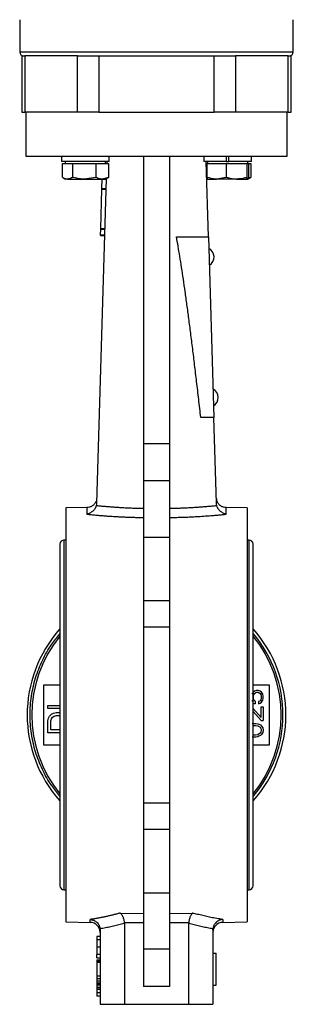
# Model space of a CAD drawing. Header units: millimetres. Extents: x 412 to 1169, y 39 to 918.
# Tile 24 of 32: x 877 to 945, y 280 to 525. Entities that reach past the tile are written whole.
import ezdxf

# ---------------------------------------------------------------- set-up
doc = ezdxf.new("R2010")
doc.units = ezdxf.units.MM

msp = doc.modelspace()

# ---------------------------------------------------------------- linework, layer by layer
at = {"color": 7, "linetype": 'Continuous', "lineweight": 25}
for p, q in [((876.88, 525.39), (876.88, 517.39)), ((944.88, 517.39), (944.88, 525.39)), ((877.38, 516.39), (877.38, 502.39)), ((877.38, 516.39), (878.13, 516.39)), ((878.13, 516.39), (878.13, 502.39)), ((891.21, 516.39), (878.13, 516.39)), ((891.21, 502.39), (891.21, 516.39)), ((891.21, 516.39), (896.53, 516.39)), ((896.53, 516.39), (896.53, 502.39)), ((896.53, 516.39), (925.22, 516.39)), ((925.22, 502.39), (925.22, 516.39)), ((925.22, 516.39), (930.54, 516.39)), ((930.54, 516.39), (930.54, 502.39)), ((943.62, 516.39), (930.54, 516.39)), ((943.62, 502.39), (943.62, 516.39)), ((943.62, 516.39), (944.38, 516.39)), ((944.38, 502.39), (944.38, 516.39)), ((877.38, 502.39), (878.13, 502.39)), ((891.21, 502.39), (878.13, 502.39)), ((878.38, 502.39), (878.38, 491.39)), ((896.53, 502.39), (891.21, 502.39)), ((896.53, 502.39), (925.22, 502.39)), ((930.54, 502.39), (925.22, 502.39)), ((943.62, 502.39), (930.54, 502.39)), ((943.38, 491.39), (943.38, 502.39)), ((943.62, 502.39), (944.38, 502.39)), ((878.38, 491.39), (943.38, 491.39)), ((887.3, 491.39), (887.3, 490.09)), ((887.31, 490.09), (887.3, 490.09)), ((887.31, 490.09), (887.31, 491.39)), ((899.1, 490.09), (887.31, 490.09)), ((888.2, 490.09), (888.2, 489.59)), ((898.2, 489.59), (898.2, 490.09)), ((898.51, 490.09), (898.5, 489.59)), ((899.1, 490.09), (899.1, 491.39)), ((907.63, 491.39), (907.63, 419.95)), ((914.13, 491.39), (914.13, 419.95)), ((922.65, 491.39), (922.65, 490.09)), ((928.23, 490.09), (922.65, 490.09)), ((923.8, 471.39), (923.24, 490.09)), ((923.55, 490.09), (923.55, 489.59)), ((928.23, 491.39), (928.23, 490.09)), ((928.23, 490.09), (928.88, 490.09)), ((928.88, 490.09), (928.88, 491.39)), ((934.45, 490.09), (928.88, 490.09)), ((933.55, 489.59), (933.55, 490.09)), ((934.45, 490.09), (934.45, 491.39)), ((887.44, 489.59), (887.44, 486.16)), ((887.44, 489.59), (888.72, 489.59)), ((888.72, 489.59), (890, 489.59)), ((890, 489.59), (890, 486.16)), ((890, 489.59), (892.88, 489.59)), ((892.88, 489.59), (895.76, 489.59)), ((895.76, 489.59), (895.76, 486.16)), ((895.76, 489.59), (897.36, 489.59)), ((897.36, 489.59), (898.96, 489.59)), ((898.96, 489.59), (898.96, 486.16)), ((923.26, 489.59), (923.38, 489.59)), ((923.38, 489.59), (923.38, 486.16)), ((923.38, 489.59), (925.78, 489.59)), ((925.78, 489.59), (928.18, 489.59)), ((928.18, 489.59), (928.18, 486.16)), ((928.18, 489.59), (930.77, 489.59)), ((930.77, 489.59), (933.36, 489.59)), ((933.36, 489.59), (933.36, 486.16)), ((933.36, 489.59), (933.54, 489.59)), ((933.54, 489.59), (933.73, 489.59)), ((933.73, 489.59), (933.73, 486.16)), ((933.73, 489.59), (934.31, 489.59)), ((934.31, 489.59), (934.31, 486.16)), ((887.62, 486.05), (888.2, 485.71)), ((888.72, 485.71), (888.2, 485.71)), ((888.72, 485.71), (892.88, 485.71)), ((895.76, 486.16), (892.88, 485.71)), ((892.88, 485.71), (897.36, 485.71)), ((898.38, 485.82), (895.98, 405.08)), ((897.31, 483.44), (897.38, 485.71)), ((898.96, 486.16), (897.36, 485.71)), ((897.36, 485.71), (898.2, 485.71)), ((898.2, 485.71), (898.78, 486.05)), ((898.76, 486.04), (898.96, 486.16)), ((923.37, 485.82), (923.55, 485.71)), ((923.38, 486.16), (923.56, 485.71)), ((923.56, 485.71), (925.78, 485.71)), ((928.18, 486.16), (925.78, 485.71)), ((930.77, 485.71), (925.78, 485.71)), ((930.77, 485.71), (933.54, 485.71)), ((933.73, 486.16), (933.54, 485.71)), ((933.55, 485.71), (934.13, 486.05)), ((934.31, 486.16), (933.65, 485.97)), ((934.11, 486.07), (934.31, 486.16)), ((897.02, 473.44), (897.31, 483.23)), ((897.31, 483.44), (898.31, 483.41)), ((897.31, 483.23), (897.31, 483.44)), ((897.31, 483.23), (898.31, 483.2)), ((896.97, 471.88), (897.01, 473.23)), ((897.01, 473.23), (897.02, 473.44)), ((897.01, 473.23), (898.01, 473.2)), ((897.02, 473.44), (898.01, 473.41)), ((896.96, 471.67), (896.97, 471.88)), ((896.96, 471.67), (897.96, 471.64)), ((896.97, 471.88), (897.97, 471.85)), ((915.83, 471.39), (923.8, 471.39)), ((923.8, 471.39), (925.13, 426.39)), ((925.13, 426.39), (921.89, 426.39)), ((925.77, 405.08), (925.13, 426.39)), ((907.63, 419.95), (914.13, 419.95)), ((907.63, 419.95), (907.63, 410.67)), ((914.13, 419.95), (914.13, 410.67)), ((914.13, 410.67), (907.63, 410.67)), ((907.63, 410.67), (907.63, 396.63)), ((914.13, 410.67), (914.13, 396.63)), ((925.73, 406.42), (925.91, 405.52)), ((893.69, 403.98), (888.38, 403.89)), ((888.38, 403.89), (888.38, 300.89)), ((933.38, 403.89), (928.06, 403.98)), ((933.38, 403.89), (933.38, 352.39)), ((886.88, 394.89), (886.88, 309.89)), ((888.38, 395.89), (887.88, 395.89)), ((907.63, 396.63), (914.13, 396.63)), ((907.63, 396.63), (907.63, 380.88)), ((914.13, 396.63), (914.13, 380.88)), ((933.88, 395.89), (933.38, 395.89)), ((934.88, 309.89), (934.88, 394.89)), ((907.63, 380.88), (914.13, 380.88)), ((907.63, 380.88), (907.63, 374.24)), ((914.13, 380.88), (914.13, 374.24)), ((914.13, 374.24), (907.63, 374.24)), ((907.63, 374.24), (907.63, 330.53)), ((914.13, 374.24), (914.13, 330.53)), ((882.88, 359.89), (886.88, 359.89)), ((882.88, 344.89), (882.88, 359.89)), ((934.89, 358.04), (934.6, 357.57)), ((934.88, 359.89), (938.88, 359.89)), ((935.27, 358.32), (934.89, 358.04)), ((935.08, 357.48), (935.27, 357.76)), ((935.75, 358.51), (935.27, 358.32)), ((935.27, 357.76), (935.56, 357.95)), ((935.56, 357.95), (935.84, 358.04)), ((936.13, 358.51), (935.75, 358.51)), ((935.84, 358.04), (936.04, 358.04)), ((936.04, 358.04), (936.32, 357.95)), ((936.61, 358.32), (936.13, 358.51)), ((936.32, 357.95), (936.61, 357.76)), ((936.99, 358.04), (936.61, 358.32)), ((936.61, 357.76), (936.8, 357.48)), ((937.28, 357.57), (936.99, 358.04)), ((938.88, 359.89), (938.88, 344.89)), ((934.6, 356.07), (934.89, 355.6)), ((934.89, 355.6), (934.88, 355.6)), ((934.98, 357.1), (935.08, 357.48)), ((934.98, 356.54), (934.98, 357.1)), ((935.08, 356.17), (934.98, 356.54)), ((935.37, 355.79), (935.08, 356.17)), ((935.37, 355.79), (935.37, 355.14)), ((936.61, 355.89), (936.23, 355.7)), ((936.23, 355.7), (936.23, 355.14)), ((936.23, 355.14), (936.61, 355.32)), ((936.8, 356.17), (936.61, 355.89)), ((936.61, 355.32), (936.99, 355.6)), ((936.8, 357.48), (936.9, 357.1)), ((936.9, 356.54), (936.8, 356.17)), ((936.9, 357.1), (936.9, 356.54)), ((936.99, 355.6), (937.28, 356.07)), ((937.38, 357.1), (937.28, 357.57)), ((937.28, 356.07), (937.38, 356.54)), ((937.38, 356.54), (937.38, 357.1)), ((883.88, 353.96), (883.88, 354.71)), ((883.88, 354.71), (886.88, 354.71)), ((886.88, 353.96), (883.88, 353.96)), ((884.77, 352.59), (885.28, 352.84)), ((885.28, 352.84), (885.92, 352.96)), ((885.92, 352.96), (886.88, 352.96)), ((934.79, 354.1), (936.9, 351.76)), ((935.37, 355.14), (934.88, 355.14)), ((936.9, 351.01), (934.88, 353.23)), ((936.9, 351.76), (936.9, 354.39)), ((936.9, 354.39), (937.38, 354.39)), ((937.38, 354.39), (937.38, 351.01)), ((883.88, 350.96), (884, 351.59)), ((883.88, 347.96), (883.88, 350.96)), ((884, 351.59), (884.26, 352.09)), ((884.26, 352.09), (884.77, 352.59)), ((884.64, 350.96), (884.77, 351.46)), ((884.64, 348.71), (884.64, 350.96)), ((884.77, 351.46), (885.02, 351.84)), ((885.02, 351.84), (885.41, 352.09)), ((885.41, 352.09), (885.92, 352.21)), ((885.92, 352.21), (886.88, 352.21)), ((933.38, 352.39), (933.38, 300.89)), ((936.9, 351.01), (937.38, 351.01)), ((886.88, 347.96), (883.88, 347.96)), ((886.88, 348.71), (884.64, 348.71)), ((934.69, 350.26), (935.56, 350.26)), ((934.79, 349.79), (935.46, 349.79)), ((935.46, 349.79), (936.04, 349.7)), ((935.56, 350.26), (936.04, 350.17)), ((936.04, 350.17), (936.32, 350.07)), ((936.04, 349.7), (936.61, 349.32)), ((936.32, 350.07), (936.71, 349.89)), ((936.61, 349.32), (936.8, 349.04)), ((936.8, 348.1), (936.61, 347.82)), ((936.71, 349.89), (936.99, 349.6)), ((936.8, 349.04), (936.9, 348.57)), ((936.9, 348.57), (936.8, 348.1)), ((936.99, 349.6), (937.28, 349.14)), ((937.28, 348.01), (936.99, 347.54)), ((937.28, 349.14), (937.38, 348.57)), ((937.38, 348.57), (937.28, 348.01)), ((935.56, 346.89), (934.69, 346.89)), ((935.46, 347.35), (934.79, 347.35)), ((936.04, 347.45), (935.46, 347.35)), ((936.04, 346.98), (935.56, 346.89)), ((936.61, 347.82), (936.04, 347.45)), ((936.32, 347.07), (936.04, 346.98)), ((936.71, 347.26), (936.32, 347.07)), ((936.99, 347.54), (936.71, 347.26)), ((886.88, 344.89), (882.88, 344.89)), ((938.88, 344.89), (934.88, 344.89)), ((907.63, 330.53), (914.13, 330.53)), ((907.63, 330.53), (907.63, 323.89)), ((914.13, 330.53), (914.13, 323.89)), ((914.13, 323.89), (907.63, 323.89)), ((907.63, 323.89), (907.63, 308.14)), ((914.13, 323.89), (914.13, 308.14)), ((887.88, 308.89), (888.38, 308.89)), ((933.38, 308.89), (933.88, 308.89)), ((907.63, 308.14), (914.13, 308.14)), ((907.63, 308.14), (907.63, 294.1)), ((914.13, 308.14), (914.13, 294.1)), ((901.88, 303.1), (907.63, 303)), ((914.13, 303), (919.87, 303.1)), ((888.38, 300.89), (894.42, 300.78)), ((902.88, 300.51), (902.88, 280.39)), ((918.89, 300.7), (914.13, 300.62)), ((918.88, 280.39), (918.88, 300.51)), ((927.33, 300.78), (933.38, 300.89)), ((896.88, 297.23), (896.08, 297.23)), ((896.08, 297.23), (896.08, 296.39)), ((896.88, 298.88), (896.88, 280.39)), ((924.88, 298.88), (924.88, 280.39)), ((896.88, 296.39), (896.08, 296.39)), ((896.08, 296.39), (896.08, 294.57)), ((896.88, 294.57), (896.08, 294.57)), ((896.08, 294.57), (896.08, 292.75)), ((914.13, 294.1), (907.63, 294.1)), ((907.63, 294.1), (907.63, 284.82)), ((914.13, 294.1), (914.13, 284.82)), ((896.08, 291.91), (896.08, 292.75)), ((896.88, 292.75), (896.08, 292.75)), ((896.08, 291.91), (896.88, 291.91)), ((924.88, 293.15), (925.68, 293.15)), ((925.68, 285.15), (925.68, 293.15)), ((896.08, 291.47), (896.88, 291.47)), ((896.08, 291.47), (896.08, 291.35)), ((896.88, 291.35), (896.08, 291.35)), ((896.08, 291.35), (896.08, 291.24)), ((896.88, 291.24), (896.08, 291.24)), ((896.08, 291.24), (896.08, 291.02)), ((896.88, 291.02), (896.08, 291.02)), ((896.08, 291.02), (896.08, 290.79)), ((896.08, 290.79), (896.08, 287.43)), ((896.88, 290.79), (896.08, 290.79)), ((896.08, 287.43), (896.88, 287.43)), ((896.08, 287.43), (896.08, 286.73)), ((896.88, 286.73), (896.08, 286.73)), ((896.08, 286.73), (896.08, 286.17)), ((896.88, 286.17), (896.08, 286.17)), ((896.08, 286.17), (896.08, 285.61)), ((896.88, 285.61), (896.08, 285.61)), ((896.08, 285.61), (896.08, 285.33)), ((896.88, 285.33), (896.08, 285.33)), ((896.08, 285.33), (896.08, 285.19)), ((896.88, 285.19), (896.08, 285.19)), ((896.08, 285.19), (896.08, 284.6)), ((896.88, 284.6), (896.08, 284.6)), ((896.08, 284.6), (896.08, 284.15)), ((914.13, 284.82), (907.63, 284.82)), ((924.88, 285.15), (925.68, 285.15)), ((896.88, 284.15), (896.08, 284.15)), ((896.08, 284.15), (896.08, 284.07)), ((896.88, 284.07), (896.08, 284.07)), ((896.08, 284.07), (896.08, 283.23)), ((896.08, 283.23), (896.08, 282.39)), ((896.88, 283.23), (896.08, 283.23)), ((896.88, 282.39), (896.08, 282.39)), ((896.88, 280.39), (902.88, 280.39)), ((902.88, 280.39), (918.88, 280.39)), ((918.88, 280.39), (924.88, 280.39))]:
    msp.add_line(p, q, dxfattribs=at)
at = {"color": 8, "linetype": 'Continuous', "lineweight": 25}
for p, q in [((876.88, 517.39), (910.88, 517.39)), ((910.88, 517.39), (944.88, 517.39)), ((887.88, 395.89), (887.88, 308.89)), ((933.88, 308.89), (933.88, 395.89)), ((894.42, 300.78), (894.42, 301.51)), ((927.33, 301.51), (927.33, 300.78))]:
    msp.add_line(p, q, dxfattribs=at)
at = {"color": 7, "linetype": 'Continuous', "lineweight": 25, "flags": 128}
msp.add_lwpolyline([(907.63, 300.62), (904.96, 300.66), (902.86, 300.7)], dxfattribs=at)
at = {"color": 7, "linetype": 'Continuous', "lineweight": 25}
for centre, radius, start, end in [((877.88, 517.39), 1, 180, 270), ((943.88, 517.39), 1, 270, 0), ((922.79, 466.33), 2.4, 2.2961, 62.8269), ((922.79, 466.38), 2.4, 300.5758, 1.1066), ((923.83, 431.34), 2.4, 2.2961, 62.8269), ((923.82, 431.39), 2.4, 300.5758, 1.1066), ((887.88, 394.89), 1, 90, 180), ((933.88, 394.89), 1, 0, 90), ((910.88, 352.39), 32.15, 138.2882, 221.7118), ((910.88, 352.39), 32.15, 318.2882, 41.7118), ((910.88, 352.39), 31.42, 319.7975, 40.2025), ((910.88, 352.39), 31.01, 140.7057, 219.2943), ((910.88, 352.39), 31.01, 320.7057, 39.2943), ((887.88, 309.89), 1, 180, 270), ((933.88, 309.89), 1, 270, 0), ((894.38, 298.28), 2.5, 0, 89), ((927.38, 298.28), 2.5, 91, 180)]:
    msp.add_arc(centre, radius, start, end, dxfattribs=at)
for points, knots in [([(888.72, 485.71), (888.62, 485.72), (888.25, 485.73), (887.89, 485.93), (887.64, 486.07)], [0, 0, 0, 0, 0.2750672, 1, 1, 1, 1]), ([(890, 486.16), (889.91, 486.1), (889.49, 485.84), (889.06, 485.77), (888.72, 485.71)], [0, 0, 0, 0, 0.211001, 1, 1, 1, 1]), ([(892.88, 485.71), (892.81, 485.71), (891.84, 485.72), (890.88, 485.95), (890, 486.16)], [0, 0, 0, 0, 0.070201, 1, 1, 1, 1]), ([(897.36, 485.71), (897.32, 485.71), (896.78, 485.72), (896.25, 485.95), (895.76, 486.16)], [0, 0, 0, 0, 0.070201, 1, 1, 1, 1]), ([(925.78, 485.71), (925.72, 485.71), (924.91, 485.72), (924.12, 485.95), (923.38, 486.16)], [0, 0, 0, 0, 0.070201, 1, 1, 1, 1]), ([(930.77, 485.71), (930.57, 485.72), (929.69, 485.74), (928.84, 485.97), (928.18, 486.16)], [0, 0, 0, 0, 0.231849, 1, 1, 1, 1]), ([(933.36, 486.16), (933.18, 486.1), (932.34, 485.84), (931.46, 485.77), (930.77, 485.71)], [0, 0, 0, 0, 0.2110008, 1, 1, 1, 1]), ([(933.54, 485.71), (933.54, 485.71), (933.48, 485.72), (933.41, 485.95), (933.36, 486.16)], [0, 0, 0, 0, 0.070201, 1, 1, 1, 1]), ([(921.89, 426.39), (921.71, 427.91), (921.38, 430.88), (920.86, 435.26), (920.37, 439.45), (919.88, 443.47), (919.4, 447.29), (918.92, 450.94), (918.46, 454.4), (918.01, 457.68), (917.56, 460.77), (917.12, 463.69), (916.69, 466.42), (916.26, 468.96), (915.97, 470.6), (915.83, 471.39)], [0, 0, 0, 0, 0.10105, 0.198069, 0.291061, 0.380026, 0.464968, 0.545888, 0.622789, 0.695674, 0.764547, 0.82941, 0.89027, 0.947131, 1, 1, 1, 1]), ([(895.91, 404.51), (895.89, 404.47), (895.87, 404.37), (895.82, 404.23), (895.76, 404.1), (895.7, 403.96), (895.62, 403.82), (895.5, 403.61), (895.29, 403.33), (894.99, 403.04), (894.65, 402.78), (894.3, 402.58), (893.97, 402.45), (893.72, 402.37), (893.58, 402.35), (893.52, 402.34)], [0, 0, 0, 0, 0.03976, 0.080416, 0.121961, 0.164382, 0.20766, 0.251767, 0.369687, 0.501231, 0.61015, 0.751246, 0.861477, 0.943872, 1, 1, 1, 1]), ([(895.84, 405.52), (895.72, 405.3), (895.49, 404.85), (894.91, 404.36), (894.25, 404.04), (893.78, 404), (893.55, 403.98)], [0, 0, 0, 0, 0.255219, 0.514302, 0.765769, 1, 1, 1, 1]), ([(895.91, 404.51), (896.09, 404.49), (896.46, 404.46), (897.02, 404.4), (897.56, 404.35), (898.1, 404.3), (898.63, 404.26), (899.15, 404.22), (899.67, 404.18), (900.17, 404.14), (900.66, 404.1), (901.35, 404.06), (902.24, 404), (903.34, 403.95), (904.43, 403.9), (905.5, 403.86), (906.57, 403.84), (907.27, 403.83), (907.63, 403.82)], [0, 0, 0, 0, 0.050319, 0.099631, 0.147933, 0.195228, 0.241514, 0.286791, 0.331058, 0.374317, 0.416565, 0.457804, 0.551467, 0.643809, 0.734831, 0.824535, 0.912924, 1, 1, 1, 1]), ([(914.13, 403.82), (914.32, 403.82), (914.7, 403.83), (915.28, 403.84), (915.86, 403.85), (916.44, 403.87), (917.03, 403.89), (917.63, 403.91), (918.22, 403.94), (918.82, 403.97), (919.42, 404), (920.02, 404.03), (920.75, 404.08), (921.61, 404.14), (922.63, 404.22), (923.67, 404.31), (924.75, 404.4), (925.48, 404.48), (925.85, 404.51)], [0, 0, 0, 0, 0.047429, 0.095261, 0.143499, 0.192141, 0.24119, 0.290644, 0.340505, 0.390772, 0.441446, 0.492527, 0.544016, 0.627313, 0.714562, 0.805761, 0.900907, 1, 1, 1, 1]), ([(928.23, 402.34), (928.19, 402.34), (928.1, 402.36), (927.93, 402.4), (927.72, 402.47), (927.42, 402.59), (927.1, 402.78), (926.76, 403.04), (926.46, 403.33), (926.24, 403.63), (926.09, 403.89), (925.99, 404.09), (925.9, 404.3), (925.86, 404.44), (925.85, 404.51)], [0, 0, 0, 0, 0.03968, 0.0939384, 0.1634158, 0.2487972, 0.3898739, 0.4988161, 0.6303443, 0.7482833, 0.8141133, 0.8780523, 0.9400276, 1, 1, 1, 1]), ([(928.2, 403.98), (927.97, 404), (927.5, 404.04), (926.84, 404.36), (926.26, 404.85), (926.03, 405.3), (925.91, 405.52)], [0, 0, 0, 0, 0.2342312, 0.4856975, 0.7447812, 1, 1, 1, 1]), ([(893.52, 402.34), (893.71, 402.32), (894.08, 402.28), (894.65, 402.23), (895.22, 402.17), (895.79, 402.12), (896.37, 402.07), (896.95, 402.02), (897.53, 401.98), (898.12, 401.93), (898.7, 401.89), (899.3, 401.85), (900.05, 401.8), (900.98, 401.74), (902.07, 401.68), (903.18, 401.63), (904.28, 401.59), (905.39, 401.56), (906.51, 401.54), (907.25, 401.53), (907.63, 401.53)], [0, 0, 0, 0, 0.0423008, 0.0845403, 0.1267275, 0.1688719, 0.2109826, 0.2530689, 0.2951402, 0.3372059, 0.3792753, 0.4213577, 0.4634626, 0.540392, 0.617131, 0.6937372, 0.7702688, 0.8467841, 0.9233417, 1, 1, 1, 1]), ([(914.13, 401.53), (914.33, 401.53), (914.74, 401.53), (915.35, 401.54), (915.96, 401.55), (916.57, 401.57), (917.18, 401.58), (917.78, 401.6), (918.39, 401.63), (918.99, 401.65), (919.59, 401.68), (920.19, 401.71), (921.2, 401.77), (922.61, 401.86), (924.14, 401.97), (925.38, 402.07), (926.34, 402.16), (927.29, 402.24), (927.92, 402.31), (928.23, 402.34)], [0, 0, 0, 0, 0.041989, 0.083932, 0.125841, 0.167723, 0.20959, 0.251449, 0.293312, 0.335187, 0.377085, 0.419013, 0.460983, 0.589147, 0.718231, 0.788742, 0.859178, 0.929583, 1, 1, 1, 1]), ([(886.88, 332.21), (886.17, 333.06), (884.47, 335.1), (882.43, 338.8), (880.71, 343.15), (879.68, 347.72), (879.34, 352.39), (879.68, 357.05), (880.71, 361.62), (882.43, 365.97), (884.47, 369.68), (886.17, 371.71), (886.88, 372.56)], [0, 0, 0, 0, 0.074882, 0.181161, 0.28744, 0.39372, 0.499999, 0.606278, 0.712557, 0.818837, 0.925116, 1, 1, 1, 1]), ([(901.88, 303.1), (901.64, 303.03), (901.14, 302.89), (900.38, 302.69), (899.6, 302.5), (898.8, 302.31), (897.97, 302.13), (897.12, 301.96), (896.24, 301.8), (895.34, 301.64), (894.73, 301.55), (894.42, 301.51)], [0, 0, 0, 0, 0.099044, 0.201107, 0.306188, 0.414285, 0.525399, 0.639529, 0.756673, 0.87683, 1, 1, 1, 1]), ([(894.42, 301.51), (894.47, 301.5), (894.57, 301.49), (894.72, 301.46), (894.85, 301.43), (894.97, 301.4), (895.08, 301.36), (895.18, 301.32), (895.38, 301.24), (895.68, 301.08), (896.04, 300.79), (896.35, 300.45), (896.56, 300.12), (896.69, 299.84), (896.77, 299.61), (896.83, 299.38), (896.85, 299.23), (896.86, 299.15)], [0, 0, 0, 0, 0.045581, 0.087817, 0.12671, 0.162259, 0.194465, 0.223327, 0.248845, 0.38057, 0.498691, 0.627096, 0.748486, 0.812327, 0.875473, 0.938002, 1, 1, 1, 1]), ([(901.88, 303.1), (901.9, 303.09), (901.96, 303.05), (902.06, 302.94), (902.21, 302.76), (902.36, 302.51), (902.5, 302.21), (902.62, 301.88), (902.72, 301.55), (902.78, 301.24), (902.83, 300.97), (902.85, 300.79), (902.86, 300.7)], [0, 0, 0, 0, 0.0443137, 0.1265147, 0.2492448, 0.3874054, 0.4991748, 0.6295741, 0.7490374, 0.8352681, 0.9190167, 1, 1, 1, 1]), ([(919.87, 303.1), (919.85, 303.09), (919.82, 303.07), (919.76, 303.02), (919.7, 302.95), (919.63, 302.87), (919.52, 302.72), (919.39, 302.51), (919.25, 302.21), (919.13, 301.88), (919.03, 301.55), (918.97, 301.24), (918.92, 300.97), (918.9, 300.79), (918.89, 300.7)], [0, 0, 0, 0, 0.035915, 0.077392, 0.124581, 0.186532, 0.249313, 0.382927, 0.499225, 0.629636, 0.749062, 0.835446, 0.91918, 1, 1, 1, 1]), ([(927.33, 301.51), (927.08, 301.54), (926.58, 301.62), (925.84, 301.74), (925.11, 301.87), (924.4, 302.01), (923.7, 302.15), (923.02, 302.3), (922.36, 302.45), (921.72, 302.61), (921.09, 302.77), (920.47, 302.93), (920.07, 303.05), (919.87, 303.1)], [0, 0, 0, 0, 0.100997, 0.199978, 0.296943, 0.39189, 0.484819, 0.575731, 0.664624, 0.751498, 0.836352, 0.919186, 1, 1, 1, 1]), ([(927.33, 301.51), (927.29, 301.5), (927.2, 301.49), (927.06, 301.47), (926.86, 301.42), (926.66, 301.36), (926.38, 301.24), (926.07, 301.07), (925.71, 300.78), (925.4, 300.45), (925.19, 300.12), (925.06, 299.83), (924.98, 299.61), (924.92, 299.38), (924.9, 299.23), (924.89, 299.15)], [0, 0, 0, 0, 0.035235, 0.076593, 0.124297, 0.208719, 0.248818, 0.385154, 0.49867, 0.628403, 0.748474, 0.812741, 0.876219, 0.938702, 1, 1, 1, 1]), ([(902.88, 300.51), (902.66, 300.44), (902.21, 300.32), (901.55, 300.15), (900.89, 299.98), (900.22, 299.82), (899.55, 299.67), (898.88, 299.53), (898.21, 299.39), (897.54, 299.27), (897.09, 299.19), (896.86, 299.15)], [0, 0, 0, 0, 0.110561, 0.221238, 0.332039, 0.442975, 0.554055, 0.665288, 0.776683, 0.888251, 1, 1, 1, 1]), ([(902.86, 300.7), (902.87, 300.67), (902.87, 300.6), (902.87, 300.54), (902.88, 300.51)], [0, 0, 0, 0, 0.498424, 1, 1, 1, 1]), ([(918.88, 300.51), (918.88, 300.54), (918.88, 300.6), (918.88, 300.67), (918.89, 300.7)], [0, 0, 0, 0, 0.501571, 1, 1, 1, 1]), ([(924.89, 299.15), (924.67, 299.19), (924.22, 299.27), (923.54, 299.39), (922.87, 299.53), (922.2, 299.67), (921.53, 299.82), (920.86, 299.98), (920.2, 300.15), (919.54, 300.32), (919.1, 300.44), (918.88, 300.51)], [0, 0, 0, 0, 0.111744, 0.223309, 0.334702, 0.445934, 0.557014, 0.667951, 0.778754, 0.889434, 1, 1, 1, 1])]:
    msp.add_open_spline(points, degree=3, knots=knots, dxfattribs=at)
for points in [[(895.98, 405.08), (895.98, 404.89), (895.95, 404.7), (895.91, 404.51)], [(925.85, 404.51), (925.8, 404.7), (925.77, 404.89), (925.77, 405.08)], [(896.86, 299.15), (896.87, 299.06), (896.88, 298.97), (896.88, 298.88)], [(924.88, 298.88), (924.88, 298.97), (924.88, 299.06), (924.89, 299.15)]]:
    msp.add_open_spline(points, degree=3, dxfattribs=at)
at = {"color": 8, "linetype": 'Continuous', "lineweight": 25}
for points, knots in [([(893.57, 403.98), (893.57, 403.98), (893.57, 403.97), (893.57, 403.96), (893.57, 403.93), (893.57, 403.9), (893.56, 403.85), (893.56, 403.8), (893.56, 403.73), (893.56, 403.65), (893.56, 403.57), (893.55, 403.47), (893.55, 403.36), (893.55, 403.25), (893.54, 403.12), (893.54, 402.98), (893.53, 402.84), (893.53, 402.68), (893.52, 402.51), (893.52, 402.4), (893.52, 402.34)], [0, 0, 0, 0, 0.055556, 0.111112, 0.166667, 0.222223, 0.277779, 0.333334, 0.38889, 0.444446, 0.500001, 0.555557, 0.611112, 0.666667, 0.722223, 0.777778, 0.833334, 0.888889, 0.944445, 1, 1, 1, 1]), ([(928.23, 402.34), (928.23, 402.4), (928.23, 402.51), (928.22, 402.68), (928.22, 402.84), (928.21, 402.98), (928.21, 403.12), (928.2, 403.25), (928.2, 403.36), (928.2, 403.47), (928.19, 403.57), (928.19, 403.65), (928.19, 403.73), (928.19, 403.8), (928.19, 403.85), (928.18, 403.9), (928.18, 403.93), (928.18, 403.96), (928.18, 403.97), (928.18, 403.98), (928.18, 403.98)], [0, 0, 0, 0, 0.055557, 0.111113, 0.166669, 0.222225, 0.277781, 0.333337, 0.388893, 0.444449, 0.500004, 0.55556, 0.611115, 0.66667, 0.722225, 0.777781, 0.833336, 0.88889, 0.944445, 1, 1, 1, 1])]:
    msp.add_open_spline(points, degree=3, knots=knots, dxfattribs=at)

doc.saveas('drawing.dxf')
